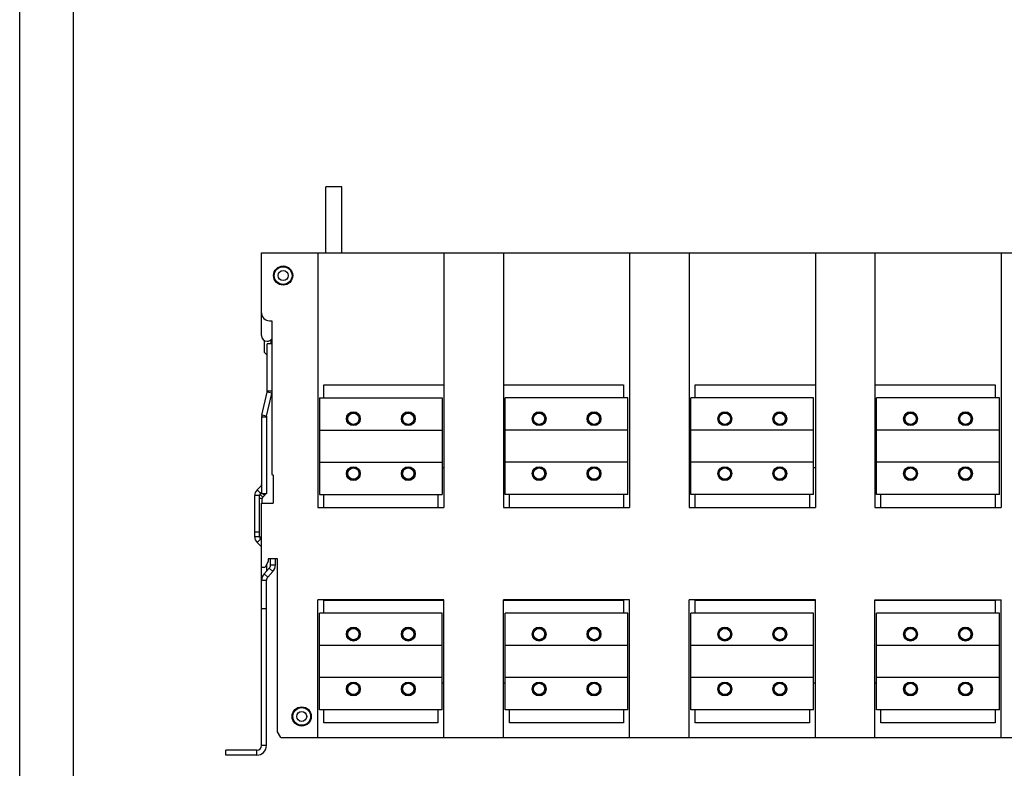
# Model space of a CAD drawing. Extents: x 0 to 17, y 0 to 11.
# Tile 1 of 29: x 0 to 4, y 2.3 to 5.3. Entities that reach past the tile are written whole.
import ezdxf

# ---------------------------------------------------------------- set-up
doc = ezdxf.new("R2010")
doc.units = 0
doc.header["$LTSCALE"] = 0.935
doc.layers.get('0').update_dxf_attribs({"linetype": 'CONTINUOUS'})

msp = doc.modelspace()

# ---------------------------------------------------------------- linework, layer by layer
at = {"color": 7, "linetype": 'CONTINUOUS'}
for p, q in [((0, 0), (0, 11)), ((1.2435993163, 4.3883569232), (1.2435993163, 4.6573838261)), ((1.3092161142, 4.6573838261), (1.2435993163, 4.6573838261)), ((1.3092161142, 4.3883569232), (1.3092161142, 4.6573838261)), ((0.9824444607, 4.0523989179), (0.9824444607, 4.3883569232)), ((0.9824444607, 4.3883569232), (7.2344129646, 4.3883569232)), ((1.2111190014, 4.3883569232), (1.2111190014, 3.3539081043)), ((1.723586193, 4.3883569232), (1.723586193, 3.3539081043)), ((1.9657121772, 4.3883569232), (1.9657121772, 3.3539081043)), ((2.4781793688, 4.3883569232), (2.4781793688, 3.3539081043)), ((2.7203053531, 4.3883569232), (2.7203053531, 3.3539081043)), ((3.2327725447, 4.3883569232), (3.2327725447, 3.3539081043)), ((3.4748985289, 4.3883569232), (3.4748985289, 3.3539081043)), ((3.9873657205, 4.3883569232), (3.9873657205, 3.3539081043)), ((1.0152528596, 4.112766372), (1.0244392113, 4.112766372)), ((1.0244392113, 4.112766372), (1.0244392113, 3.4900629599)), ((0.9949116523, 3.9835012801), (0.9949116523, 4.0320307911)), ((1.0058117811, 4.0294330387), (1.00541034, 4.0294330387)), ((1.0060665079, 3.8272367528), (1.0060665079, 4.0189323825)), ((1.0244392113, 4.0189323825), (1.0060665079, 4.0189323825)), ((1.0211593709, 4.0189323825), (1.0211593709, 4.0353832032)), ((1.0060665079, 3.9723464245), (0.9949116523, 3.9835012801)), ((1.2353972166, 3.80010233), (1.2353972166, 3.8525957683)), ((1.2353972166, 3.8525957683), (1.723586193, 3.8525957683)), ((1.9657121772, 3.8525957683), (2.4539011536, 3.8525957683)), ((2.4539011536, 3.8525957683), (2.4539011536, 3.80010233)), ((2.7445835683, 3.80010233), (2.7445835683, 3.8525957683)), ((2.7445835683, 3.8525957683), (3.2327725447, 3.8525957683)), ((3.4748985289, 3.8525957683), (3.9630875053, 3.8525957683)), ((3.9630875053, 3.8525957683), (3.9630875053, 3.80010233)), ((0.9841096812, 3.7298884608), (1.0055619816, 3.8228085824)), ((1.0032901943, 3.7254602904), (1.0244392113, 3.8170667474)), ((1.0244392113, 3.8184504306), (1.0055619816, 3.8228085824)), ((1.0244392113, 3.8272367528), (1.0060665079, 3.8272367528)), ((1.2180087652, 3.80010233), (1.2180087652, 3.4064015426)), ((1.2180087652, 3.80010233), (1.7166964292, 3.80010233)), ((1.7166964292, 3.80010233), (1.7166964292, 3.4064015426)), ((1.972601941, 3.4064015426), (1.972601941, 3.80010233)), ((2.471289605, 3.80010233), (1.972601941, 3.80010233)), ((2.471289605, 3.4064015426), (2.471289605, 3.80010233)), ((2.7271951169, 3.4064015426), (2.7271951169, 3.80010233)), ((3.2258827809, 3.80010233), (2.7271951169, 3.80010233)), ((3.2258827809, 3.4064015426), (3.2258827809, 3.80010233)), ((3.4817882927, 3.4064015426), (3.4817882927, 3.80010233)), ((3.9804759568, 3.80010233), (3.4817882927, 3.80010233)), ((3.9804759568, 3.4064015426), (3.9804759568, 3.80010233)), ((0.9831006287, 3.72103212), (0.9831006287, 3.410008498)), ((1.002785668, 3.72103212), (0.9831006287, 3.72103212)), ((1.0032901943, 3.7254602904), (0.9841096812, 3.7298884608)), ((1.002785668, 3.72103212), (1.002785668, 3.410008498)), ((1.2180087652, 3.6688687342), (1.7166964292, 3.6688687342)), ((2.471289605, 3.6688687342), (1.972601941, 3.6688687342)), ((3.2258827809, 3.6688687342), (2.7271951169, 3.6688687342)), ((3.9804759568, 3.6688687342), (3.4817882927, 3.6688687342)), ((1.2180087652, 3.5376351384), (1.7166964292, 3.5376351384)), ((2.471289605, 3.5376351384), (1.972601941, 3.5376351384)), ((3.2258827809, 3.5376351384), (2.7271951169, 3.5376351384)), ((3.9804759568, 3.5376351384), (3.4817882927, 3.5376351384)), ((1.0244392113, 3.4900629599), (1.0296885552, 3.4848136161)), ((1.0296885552, 3.4848136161), (1.0296885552, 3.3712965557)), ((1.723586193, 3.5146692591), (1.7166964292, 3.5146692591)), ((1.972601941, 3.5146692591), (1.9657121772, 3.5146692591)), ((3.2327725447, 3.5146692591), (3.2258827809, 3.5146692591)), ((3.4817882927, 3.5146692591), (3.4748985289, 3.5146692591)), ((0.9644947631, 3.4259896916), (0.9811787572, 3.4426736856)), ((0.9831006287, 3.4407518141), (0.9811787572, 3.4426736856)), ((0.9548854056, 3.2348116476), (0.9548854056, 3.4027906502)), ((0.9745704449, 3.4027906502), (0.9548854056, 3.4027906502)), ((0.978414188, 3.4120702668), (0.9644947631, 3.4259896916)), ((0.9745704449, 3.2348116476), (0.9745704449, 3.4027906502)), ((0.9876471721, 3.3958162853), (0.9756037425, 3.4078597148)), ((0.978414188, 3.4120702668), (0.9831006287, 3.4167567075)), ((0.9831006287, 3.4152648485), (0.9823546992, 3.416010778)), ((1.002785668, 3.410008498), (0.9831006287, 3.410008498)), ((0.9876471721, 3.3958162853), (0.995098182, 3.4032672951)), ((0.995098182, 3.4032672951), (0.9883569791, 3.410008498)), ((1.2180087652, 3.4064015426), (1.7166964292, 3.4064015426)), ((1.2353972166, 3.3539081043), (1.2353972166, 3.4064015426)), ((1.6993079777, 3.4064015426), (1.6993079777, 3.3539081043)), ((2.471289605, 3.4064015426), (1.972601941, 3.4064015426)), ((1.9899903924, 3.3539081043), (1.9899903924, 3.4064015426)), ((2.4539011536, 3.4064015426), (2.4539011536, 3.3539081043)), ((3.2258827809, 3.4064015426), (2.7271951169, 3.4064015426)), ((2.7445835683, 3.3539081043), (2.7445835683, 3.4064015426)), ((3.2084943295, 3.4064015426), (3.2084943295, 3.3539081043)), ((3.9804759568, 3.4064015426), (3.4817882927, 3.4064015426)), ((3.4991767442, 3.3539081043), (3.4991767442, 3.4064015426)), ((3.9630875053, 3.4064015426), (3.9630875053, 3.3539081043)), ((0.9857253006, 3.391176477), (0.9745704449, 3.391176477)), ((0.9824444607, 3.112110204), (0.9824444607, 3.3712965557)), ((0.9824444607, 3.3712965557), (1.0296885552, 3.3712965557)), ((0.9857253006, 3.3712965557), (0.9857253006, 3.391176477)), ((1.2111190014, 3.3539081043), (1.723586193, 3.3539081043)), ((1.9657121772, 3.3539081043), (2.4781793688, 3.3539081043)), ((2.7203053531, 3.3539081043), (3.2327725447, 3.3539081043)), ((3.4748985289, 3.3539081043), (3.9873657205, 3.3539081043)), ((0.9745704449, 3.254496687), (0.9548854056, 3.254496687)), ((0.9745704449, 3.2348116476), (0.9548854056, 3.2348116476)), ((0.978414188, 3.225532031), (0.9644947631, 3.2116126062)), ((0.9811787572, 3.1949286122), (0.9644947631, 3.2116126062)), ((0.9824444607, 3.2333352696), (0.9746654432, 3.2333352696)), ((0.9824444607, 3.2215017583), (0.978414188, 3.225532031)), ((0.9824444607, 3.22349275), (0.9814489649, 3.2224972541)), ((0.9824444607, 3.1961943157), (0.9811787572, 3.1949286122)), ((1.0100035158, 3.1350760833), (0.9967441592, 3.112110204)), ((1.002785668, 3.1225744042), (1.002785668, 3.0950888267)), ((1.0100035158, 3.144918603), (1.0100035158, 3.1350760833)), ((1.0474050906, 3.144918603), (1.0100035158, 3.144918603)), ((1.0191898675, 3.1206384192), (1.0191898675, 3.144918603)), ((1.0191898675, 3.1206384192), (1.0388749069, 3.1206384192)), ((1.0388749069, 3.1206384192), (1.0388749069, 3.144918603)), ((1.0474050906, 2.4428188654), (1.0474050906, 3.144918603)), ((0.9824444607, 3.112110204), (0.9967441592, 3.112110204)), ((0.9831006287, 2.3870426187), (0.9831006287, 3.112110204)), ((0.9934521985, 3.084909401), (1.0140140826, 3.1073349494)), ((0.9934521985, 3.084909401), (1.007961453, 3.0716059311)), ((1.007961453, 3.0716059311), (1.028523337, 3.0940314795)), ((1.0140140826, 3.1073349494), (1.028523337, 3.0940314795)), ((0.9831006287, 3.0583024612), (1.002785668, 3.0583024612)), ((1.002785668, 2.3870426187), (1.002785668, 3.0583024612)), ((1.2111190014, 2.4198529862), (1.2111190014, 2.9782519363)), ((1.723586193, 2.9782519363), (1.2111190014, 2.9782519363)), ((1.2353972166, 2.92510233), (1.2353972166, 2.9775957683)), ((1.2353972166, 2.9775957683), (1.723586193, 2.9775957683)), ((1.723586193, 2.4198529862), (1.723586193, 2.9782519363)), ((1.9657121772, 2.4198529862), (1.9657121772, 2.9782519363)), ((2.4781793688, 2.9782519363), (1.9657121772, 2.9782519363)), ((1.9657121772, 2.9775957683), (2.4539011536, 2.9775957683)), ((2.4539011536, 2.9775957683), (2.4539011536, 2.92510233)), ((2.4781793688, 2.4198529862), (2.4781793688, 2.9782519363)), ((2.7203053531, 2.4198529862), (2.7203053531, 2.9782519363)), ((3.2327725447, 2.9782519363), (2.7203053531, 2.9782519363)), ((2.7445835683, 2.92510233), (2.7445835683, 2.9775957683)), ((2.7445835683, 2.9775957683), (3.2327725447, 2.9775957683)), ((3.2327725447, 2.4198529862), (3.2327725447, 2.9782519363)), ((3.4748985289, 2.4198529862), (3.4748985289, 2.9782519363)), ((3.4748985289, 2.9782519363), (3.9873657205, 2.9782519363)), ((3.4748985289, 2.9775957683), (3.9630875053, 2.9775957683)), ((3.9630875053, 2.9775957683), (3.9630875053, 2.92510233)), ((3.9873657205, 2.4198529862), (3.9873657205, 2.9782519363)), ((1.002785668, 2.9427927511), (0.9831006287, 2.9427927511)), ((1.2180087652, 2.5314015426), (1.2180087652, 2.92510233)), ((1.7166964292, 2.92510233), (1.2180087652, 2.92510233)), ((1.7166964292, 2.5314015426), (1.7166964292, 2.92510233)), ((1.972601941, 2.5314015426), (1.972601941, 2.92510233)), ((2.471289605, 2.92510233), (1.972601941, 2.92510233)), ((2.471289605, 2.5314015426), (2.471289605, 2.92510233)), ((2.7271951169, 2.5314015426), (2.7271951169, 2.92510233)), ((3.2258827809, 2.92510233), (2.7271951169, 2.92510233)), ((3.2258827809, 2.5314015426), (3.2258827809, 2.92510233)), ((3.4817882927, 2.5314015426), (3.4817882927, 2.92510233)), ((3.9804759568, 2.92510233), (3.4817882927, 2.92510233)), ((3.9804759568, 2.5314015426), (3.9804759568, 2.92510233)), ((1.7166964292, 2.7938687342), (1.2180087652, 2.7938687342)), ((2.471289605, 2.7938687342), (1.972601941, 2.7938687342)), ((3.2258827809, 2.7938687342), (2.7271951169, 2.7938687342)), ((3.9804759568, 2.7938687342), (3.4817882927, 2.7938687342)), ((1.7166964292, 2.6626351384), (1.2180087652, 2.6626351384)), ((2.471289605, 2.6626351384), (1.972601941, 2.6626351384)), ((3.2258827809, 2.6626351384), (2.7271951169, 2.6626351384)), ((3.9804759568, 2.6626351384), (3.4817882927, 2.6626351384)), ((1.723586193, 2.6396692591), (1.7166964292, 2.6396692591)), ((1.972601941, 2.6396692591), (1.9657121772, 2.6396692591)), ((3.2327725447, 2.6396692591), (3.2258827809, 2.6396692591)), ((3.4817882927, 2.6396692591), (3.4748985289, 2.6396692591)), ((1.7166964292, 2.5314015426), (1.2180087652, 2.5314015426)), ((1.2353972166, 2.4789081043), (1.2353972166, 2.5314015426)), ((1.6993079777, 2.5314015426), (1.6993079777, 2.4789081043)), ((2.471289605, 2.5314015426), (1.972601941, 2.5314015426)), ((1.9899903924, 2.4789081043), (1.9899903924, 2.5314015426)), ((2.4539011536, 2.5314015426), (2.4539011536, 2.4789081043)), ((3.2258827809, 2.5314015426), (2.7271951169, 2.5314015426)), ((2.7445835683, 2.4789081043), (2.7445835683, 2.5314015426)), ((3.2084943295, 2.5314015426), (3.2084943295, 2.4789081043)), ((3.9804759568, 2.5314015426), (3.4817882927, 2.5314015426)), ((3.4991767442, 2.4789081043), (3.4991767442, 2.5314015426)), ((3.9630875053, 2.5314015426), (3.9630875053, 2.4789081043)), ((1.0606644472, 2.4198529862), (1.0474050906, 2.4428188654)), ((1.6993079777, 2.4789081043), (1.2353972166, 2.4789081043)), ((2.4539011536, 2.4789081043), (1.9899903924, 2.4789081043)), ((3.2084943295, 2.4789081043), (2.7445835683, 2.4789081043)), ((3.9630875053, 2.4789081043), (3.4991767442, 2.4789081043)), ((1.0606644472, 2.4198529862), (7.1561929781, 2.4198529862)), ((0.8380875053, 2.34767254), (0.8380875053, 2.3673575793)), ((0.9634155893, 2.3673575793), (0.8380875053, 2.3673575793)), ((0.9634155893, 2.34767254), (0.9634155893, 2.3673575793)), ((1.002785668, 2.3870426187), (0.9831006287, 2.3870426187)), ((0.9634155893, 2.34767254), (0.8380875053, 2.34767254))]:
    msp.add_line(p, q, dxfattribs=at)
for centre, radius in [((1.0703709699, 4.2964934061), 0.0389526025), ((1.0703709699, 4.2964934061), 0.0360892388), ((1.0703709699, 4.2964934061), 0.0203412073), ((1.3558040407, 3.7148004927), 0.0282152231), ((1.3558040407, 3.7148004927), 0.0262467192), ((1.3558040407, 3.7148004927), 0.0229658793), ((1.5789011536, 3.7148004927), 0.0282152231), ((1.5789011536, 3.7148004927), 0.0262467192), ((1.5789011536, 3.7148004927), 0.0229658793), ((2.1103972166, 3.7148004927), 0.0282152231), ((2.1103972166, 3.7148004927), 0.0262467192), ((2.1103972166, 3.7148004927), 0.0229658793), ((2.3334943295, 3.7148004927), 0.0282152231), ((2.3334943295, 3.7148004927), 0.0262467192), ((2.3334943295, 3.7148004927), 0.0229658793), ((2.8649903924, 3.7148004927), 0.0282152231), ((2.8649903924, 3.7148004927), 0.0262467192), ((2.8649903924, 3.7148004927), 0.0229658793), ((3.0880875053, 3.7148004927), 0.0282152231), ((3.0880875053, 3.7148004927), 0.0262467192), ((3.0880875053, 3.7148004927), 0.0229658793), ((3.6195835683, 3.7148004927), 0.0282152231), ((3.6195835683, 3.7148004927), 0.0262467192), ((3.6195835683, 3.7148004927), 0.0229658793), ((3.8426806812, 3.7148004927), 0.0282152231), ((3.8426806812, 3.7148004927), 0.0262467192), ((3.8426806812, 3.7148004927), 0.0229658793), ((1.3558040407, 3.4917033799), 0.0282152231), ((1.3558040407, 3.4917033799), 0.0262467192), ((1.3558040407, 3.4917033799), 0.0229658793), ((1.5789011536, 3.4917033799), 0.0282152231), ((1.5789011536, 3.4917033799), 0.0262467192), ((1.5789011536, 3.4917033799), 0.0229658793), ((2.1103972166, 3.4917033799), 0.0282152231), ((2.1103972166, 3.4917033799), 0.0262467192), ((2.1103972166, 3.4917033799), 0.0229658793), ((2.3334943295, 3.4917033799), 0.0282152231), ((2.3334943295, 3.4917033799), 0.0262467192), ((2.3334943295, 3.4917033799), 0.0229658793), ((2.8649903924, 3.4917033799), 0.0282152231), ((2.8649903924, 3.4917033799), 0.0262467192), ((2.8649903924, 3.4917033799), 0.0229658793), ((3.0880875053, 3.4917033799), 0.0282152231), ((3.0880875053, 3.4917033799), 0.0262467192), ((3.0880875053, 3.4917033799), 0.0229658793), ((3.6195835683, 3.4917033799), 0.0282152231), ((3.6195835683, 3.4917033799), 0.0262467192), ((3.6195835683, 3.4917033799), 0.0229658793), ((3.8426806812, 3.4917033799), 0.0282152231), ((3.8426806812, 3.4917033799), 0.0262467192), ((3.8426806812, 3.4917033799), 0.0229658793), ((1.3558040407, 2.8398004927), 0.0282152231), ((1.3558040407, 2.8398004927), 0.0262467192), ((1.3558040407, 2.8398004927), 0.0229658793), ((1.5789011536, 2.8398004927), 0.0282152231), ((1.5789011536, 2.8398004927), 0.0262467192), ((1.5789011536, 2.8398004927), 0.0229658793), ((2.1103972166, 2.8398004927), 0.0282152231), ((2.1103972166, 2.8398004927), 0.0262467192), ((2.1103972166, 2.8398004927), 0.0229658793), ((2.3334943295, 2.8398004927), 0.0282152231), ((2.3334943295, 2.8398004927), 0.0262467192), ((2.3334943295, 2.8398004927), 0.0229658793), ((2.8649903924, 2.8398004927), 0.0282152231), ((2.8649903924, 2.8398004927), 0.0262467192), ((2.8649903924, 2.8398004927), 0.0229658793), ((3.0880875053, 2.8398004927), 0.0282152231), ((3.0880875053, 2.8398004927), 0.0262467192), ((3.0880875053, 2.8398004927), 0.0229658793), ((3.6195835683, 2.8398004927), 0.0282152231), ((3.6195835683, 2.8398004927), 0.0262467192), ((3.6195835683, 2.8398004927), 0.0229658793), ((3.8426806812, 2.8398004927), 0.0282152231), ((3.8426806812, 2.8398004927), 0.0262467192), ((3.8426806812, 2.8398004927), 0.0229658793), ((1.3558040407, 2.6167033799), 0.0282152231), ((1.3558040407, 2.6167033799), 0.0262467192), ((1.5789011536, 2.6167033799), 0.0282152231), ((1.5789011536, 2.6167033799), 0.0262467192), ((2.1103972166, 2.6167033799), 0.0282152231), ((2.1103972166, 2.6167033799), 0.0262467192), ((2.3334943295, 2.6167033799), 0.0282152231), ((2.3334943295, 2.6167033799), 0.0262467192), ((2.8649903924, 2.6167033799), 0.0282152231), ((2.8649903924, 2.6167033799), 0.0262467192), ((3.0880875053, 2.6167033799), 0.0282152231), ((3.0880875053, 2.6167033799), 0.0262467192), ((3.6195835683, 2.6167033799), 0.0282152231), ((3.6195835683, 2.6167033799), 0.0262467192), ((3.8426806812, 2.6167033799), 0.0282152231), ((3.8426806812, 2.6167033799), 0.0262467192), ((1.3558040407, 2.6167033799), 0.0229658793), ((1.5789011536, 2.6167033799), 0.0229658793), ((2.1103972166, 2.6167033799), 0.0229658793), ((2.3334943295, 2.6167033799), 0.0229658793), ((2.8649903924, 2.6167033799), 0.0229658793), ((3.0880875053, 2.6167033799), 0.0229658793), ((3.6195835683, 2.6167033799), 0.0229658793), ((3.8426806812, 2.6167033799), 0.0229658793), ((1.1458302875, 2.5051548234), 0.0389526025), ((1.1458302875, 2.5051548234), 0.0360892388), ((1.1458302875, 2.5051548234), 0.0203412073)]:
    msp.add_circle(centre, radius, dxfattribs=at)
for centre, radius, start, end in [((1.0152528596, 4.145574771), 0.032808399, 180, 270), ((1.00541034, 4.0523989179), 0.0229658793, 180, 270), ((1.0058117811, 4.0523989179), 0.0229658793, 270, 324.3294824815), ((0.9863814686, 3.8272367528), 0.0196850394, 347, 360), ((1.0224707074, 3.72103212), 0.0393700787, 167, 180), ((1.0224707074, 3.72103212), 0.0196850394, 167, 180), ((0.9765389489, 3.4473134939), 0.0065616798, 315, 360), ((0.9876938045, 3.4027906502), 0.032808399, 135, 180), ((0.9876938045, 3.4027906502), 0.0131233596, 135, 180), ((0.9765389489, 3.4218265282), 0.0262467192, 315, 333.2038266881), ((0.9922869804, 3.391176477), 0.0065616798, 135, 180), ((0.9876938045, 3.2348116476), 0.032808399, 180, 225), ((0.9876938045, 3.2348116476), 0.0131233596, 180, 225), ((0.9765389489, 3.1902888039), 0.0065616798, 25.779996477, 45), ((0.9995048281, 3.1206384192), 0.0196850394, 317.4824296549, 360), ((0.9995048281, 3.1206384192), 0.0393700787, 317.4824296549, 360), ((1.0224707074, 3.0583024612), 0.0393700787, 137.4824296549, 180), ((1.0224707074, 3.0583024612), 0.0196850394, 137.4824296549, 180), ((0.9634155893, 2.3870426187), 0.0196850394, 270, 360), ((0.9634155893, 2.3870426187), 0.0393700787, 270, 360)]:
    msp.add_arc(centre, radius, start, end, dxfattribs=at)
at = {"color": 4, "linetype": 'CONTINUOUS'}
msp.add_open_spline([(0.2175, 10.8), (0.2175006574, 10.8000004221), (0.2175042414, 10.7999998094), (0.2175090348, 10.8000001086), (0.2175185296, 10.7999999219), (0.2175315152, 10.8000000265), (0.2175473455, 10.7999999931), (0.2175683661, 10.800000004), (0.2175946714, 10.7999999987), (0.2176367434, 10.8000000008), (0.217689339, 10.7999999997), (0.2177524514, 10.8000000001), (0.2178155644, 10.8), (0.2178997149, 10.8), (0.218004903, 10.8), (0.2181311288, 10.8), (0.2182994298, 10.8), (0.2185098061, 10.8), (0.2187622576, 10.8), (0.2190147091, 10.8), (0.2192671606, 10.8), (0.2196037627, 10.8), (0.2200245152, 10.8), (0.2205294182, 10.8), (0.2210343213, 10.8), (0.2217075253, 10.8), (0.2225490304, 10.8), (0.2235588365, 10.8), (0.2245686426, 10.8), (0.2255784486, 10.8), (0.2265882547, 10.8), (0.2279346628, 10.8), (0.229617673, 10.8), (0.2316372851, 10.8), (0.2336568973, 10.8), (0.2356765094, 10.8), (0.2376961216, 10.8), (0.2397157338, 10.8), (0.24240855, 10.8), (0.2457745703, 10.8), (0.2498137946, 10.8), (0.2538530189, 10.8), (0.2578922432, 10.8), (0.2619314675, 10.8), (0.2673171, 10.8), (0.2740491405, 10.8), (0.2821275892, 10.8), (0.2902060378, 10.8), (0.2982844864, 10.8), (0.3063629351, 10.8), (0.3144413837, 10.8), (0.3225198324, 10.8), (0.3332910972, 10.8), (0.3467551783, 10.8), (0.3629120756, 10.8), (0.3790689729, 10.8), (0.3952258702, 10.8), (0.4113827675, 10.8), (0.4275396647, 10.8), (0.4490821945, 10.8), (0.4760103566, 10.8), (0.5083241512, 10.8), (0.5406379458, 10.8), (0.5729517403, 10.8), (0.6052655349, 10.8), (0.6375793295, 10.8), (0.6698931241, 10.8), (0.7022069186, 10.8), (0.7452919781, 10.8), (0.7991483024, 10.8), (0.8637758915, 10.8), (0.9284034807, 10.8), (0.9930310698, 10.8), (1.057658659, 10.8), (1.1222862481, 10.8), (1.1869138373, 10.8), (1.2730839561, 10.8), (1.3807966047, 10.8), (1.510051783, 10.8), (1.6393069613, 10.8), (1.7685621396, 10.8), (1.8978173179, 10.8), (2.0270724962, 10.8), (2.1563276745, 10.8), (2.2855828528, 10.8), (2.4148380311, 10.8), (2.5871782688, 10.8), (2.802603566, 10.8), (3.0611139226, 10.8), (3.3196242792, 10.8), (3.5781346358, 10.8), (3.8366449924, 10.8), (4.095155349, 10.8), (4.3536657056, 10.8), (4.6121760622, 10.8), (4.9568565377, 10.8), (5.387707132, 10.8), (5.9047278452, 10.8), (6.4217485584, 10.8), (6.9387692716, 10.8), (7.4557899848, 10.8), (7.972810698, 10.8), (8.4898314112, 10.8), (9.0068521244, 10.8), (9.5238728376, 10.8), (10.0408935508, 10.8), (10.557914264, 10.8), (11.0749349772, 10.8), (11.5919556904, 10.8), (12.0228062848, 10.8), (12.3674867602, 10.8), (12.6259971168, 10.8), (12.8845074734, 10.8), (13.14301783, 10.8), (13.4015281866, 10.8), (13.6600385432, 10.8), (13.9185488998, 10.8), (14.1770592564, 10.8), (14.3924845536, 10.8), (14.5648247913, 10.8), (14.6940799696, 10.8), (14.8233351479, 10.8), (14.9525903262, 10.8), (15.0818455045, 10.8), (15.2111006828, 10.8), (15.3403558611, 10.8), (15.4696110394, 10.8), (15.5988662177, 10.8), (15.7065788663, 10.8), (15.7927489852, 10.8), (15.8573765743, 10.8), (15.9220041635, 10.8), (15.9866317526, 10.8), (16.0512593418, 10.8), (16.1158869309, 10.8), (16.1805145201, 10.8), (16.2343708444, 10.8), (16.2774559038, 10.8), (16.3097696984, 10.8), (16.342083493, 10.8), (16.3743972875, 10.8), (16.4067110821, 10.8), (16.4390248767, 10.8), (16.4713386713, 10.8), (16.5036524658, 10.8), (16.530580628, 10.8), (16.5521231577, 10.8), (16.568280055, 10.8), (16.5844369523, 10.8), (16.6005938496, 10.8), (16.6167507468, 10.8), (16.6329076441, 10.8), (16.6463717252, 10.8), (16.6571429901, 10.8), (16.6652214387, 10.8), (16.6732998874, 10.8), (16.681378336, 10.8), (16.6894567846, 10.8), (16.6975352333, 10.8), (16.7056136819, 10.8), (16.7123457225, 10.8), (16.7177313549, 10.8), (16.7217705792, 10.8), (16.7258098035, 10.8), (16.7298490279, 10.8), (16.7338882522, 10.8), (16.7372542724, 10.8), (16.7399470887, 10.8), (16.7419667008, 10.8), (16.743986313, 10.8), (16.7460059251, 10.8), (16.7480255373, 10.8), (16.7500451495, 10.8), (16.7517281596, 10.8), (16.7530745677, 10.8), (16.7540843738, 10.8), (16.7550941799, 10.8), (16.7561039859, 10.8), (16.757113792, 10.8), (16.7579552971, 10.8), (16.7586285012, 10.8), (16.7591334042, 10.8), (16.7596383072, 10.8), (16.7600590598, 10.8), (16.7603956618, 10.8), (16.7606481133, 10.8), (16.7609005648, 10.8), (16.7611530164, 10.8), (16.7613633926, 10.8), (16.7615316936, 10.8), (16.7616579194, 10.8), (16.7617631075, 10.8), (16.761847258, 10.8), (16.761910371, 10.8000000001), (16.7619734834, 10.7999999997), (16.7620260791, 10.8000000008), (16.762068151, 10.7999999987), (16.7620944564, 10.800000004), (16.762115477, 10.7999999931), (16.7621313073, 10.8000000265), (16.7621442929, 10.7999999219), (16.7621537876, 10.8000001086), (16.7621585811, 10.7999998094), (16.762163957, 10.8000007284), (16.7621625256, 10.7999972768), (16.7621629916, 10.7999941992), (16.7621627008, 10.799988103), (16.7621628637, 10.7999797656), (16.7621628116, 10.7999696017), (16.7621628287, 10.7999561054), (16.7621628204, 10.7999392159), (16.7621628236, 10.7999122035), (16.762162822, 10.7998784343), (16.7621628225, 10.7998379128), (16.7621628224, 10.7997973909), (16.7621628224, 10.7997433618), (16.7621628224, 10.7996758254), (16.7621628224, 10.7995947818), (16.7621628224, 10.7994867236), (16.7621628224, 10.7993516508), (16.7621628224, 10.7991895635), (16.7621628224, 10.7990274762), (16.7621628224, 10.7988653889), (16.7621628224, 10.7986492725), (16.7621628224, 10.798379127), (16.7621628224, 10.7980549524), (16.7621628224, 10.7977307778), (16.7621628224, 10.797298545), (16.7621628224, 10.796758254), (16.7621628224, 10.7961099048), (16.7621628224, 10.7954615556), (16.7621628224, 10.7948132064), (16.7621628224, 10.7941648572), (16.7621628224, 10.7933003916), (16.7621628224, 10.7922198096), (16.7621628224, 10.7909231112), (16.7621628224, 10.7896264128), (16.7621628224, 10.7883297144), (16.7621628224, 10.787033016), (16.7621628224, 10.7857363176), (16.7621628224, 10.7840073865), (16.7621628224, 10.7818462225), (16.7621628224, 10.7792528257), (16.7621628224, 10.7766594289), (16.7621628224, 10.7740660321), (16.7621628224, 10.7714726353), (16.7621628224, 10.7680147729), (16.7621628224, 10.7636924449), (16.7621628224, 10.7585056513), (16.7621628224, 10.7533188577), (16.7621628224, 10.7481320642), (16.7621628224, 10.7429452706), (16.7621628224, 10.737758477), (16.7621628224, 10.7325716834), (16.7621628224, 10.7256559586), (16.7621628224, 10.7170113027), (16.7621628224, 10.7066377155), (16.7621628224, 10.6962641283), (16.7621628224, 10.6858905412), (16.7621628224, 10.675516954), (16.7621628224, 10.6651433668), (16.7621628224, 10.6513119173), (16.7621628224, 10.6340226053), (16.7621628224, 10.613275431), (16.7621628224, 10.5925282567), (16.7621628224, 10.5717810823), (16.7621628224, 10.551033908), (16.7621628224, 10.5302867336), (16.7621628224, 10.5095395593), (16.7621628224, 10.488792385), (16.7621628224, 10.4611294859), (16.7621628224, 10.426550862), (16.7621628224, 10.3850565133), (16.7621628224, 10.3435621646), (16.7621628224, 10.302067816), (16.7621628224, 10.2605734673), (16.7621628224, 10.2190791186), (16.7621628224, 10.17758477), (16.7621628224, 10.1222589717), (16.7621628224, 10.0531017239), (16.7621628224, 9.9701130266), (16.7621628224, 9.8871243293), (16.7621628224, 9.8041356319), (16.7621628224, 9.7211469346), (16.7621628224, 9.6381582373), (16.7621628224, 9.5551695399), (16.7621628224, 9.4721808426), (16.7621628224, 9.3891921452), (16.7621628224, 9.2785405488), (16.7621628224, 9.1402260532), (16.7621628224, 8.9742486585), (16.7621628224, 8.8082712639), (16.7621628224, 8.6422938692), (16.7621628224, 8.4763164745), (16.7621628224, 8.3103390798), (16.7621628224, 8.1443616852), (16.7621628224, 7.9783842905), (16.7621628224, 7.7570810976), (16.7621628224, 7.4804521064), (16.7621628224, 7.1484973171), (16.7621628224, 6.8165425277), (16.7621628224, 6.4845877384), (16.7621628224, 6.152632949), (16.7621628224, 5.8206781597), (16.7621628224, 5.4887233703), (16.7621628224, 5.156768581), (16.7621628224, 4.8248137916), (16.7621628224, 4.4928590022), (16.7621628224, 4.1609042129), (16.7621628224, 3.8289494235), (16.7621628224, 3.4969946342), (16.7621628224, 3.220365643), (16.7621628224, 2.9990624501), (16.7621628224, 2.8330850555), (16.7621628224, 2.6671076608), (16.7621628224, 2.5011302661), (16.7621628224, 2.3351528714), (16.7621628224, 2.1691754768), (16.7621628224, 2.0031980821), (16.7621628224, 1.8372206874), (16.7621628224, 1.6989061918), (16.7621628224, 1.5882545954), (16.7621628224, 1.505265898), (16.7621628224, 1.4222772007), (16.7621628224, 1.3392885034), (16.7621628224, 1.256299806), (16.7621628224, 1.1733111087), (16.7621628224, 1.0903224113), (16.7621628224, 1.007333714), (16.7621628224, 0.9243450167), (16.7621628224, 0.8551877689), (16.7621628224, 0.7998619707), (16.7621628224, 0.758367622), (16.7621628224, 0.7168732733), (16.7621628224, 0.6753789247), (16.7621628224, 0.633884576), (16.7621628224, 0.5923902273), (16.7621628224, 0.5508958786), (16.7621628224, 0.5163172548), (16.7621628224, 0.4886543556), (16.7621628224, 0.4679071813), (16.7621628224, 0.447160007), (16.7621628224, 0.4264128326), (16.7621628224, 0.4056656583), (16.7621628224, 0.384918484), (16.7621628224, 0.3641713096), (16.7621628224, 0.3434241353), (16.7621628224, 0.3261348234), (16.7621628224, 0.3123033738), (16.7621628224, 0.3019297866), (16.7621628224, 0.2915561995), (16.7621628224, 0.2811826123), (16.7621628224, 0.2708090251), (16.7621628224, 0.260435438), (16.7621628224, 0.251790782), (16.7621628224, 0.2448750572), (16.7621628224, 0.2396882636), (16.7621628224, 0.23450147), (16.7621628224, 0.2293146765), (16.7621628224, 0.2241278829), (16.7621628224, 0.2189410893), (16.7621628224, 0.2137542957), (16.7621628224, 0.2094319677), (16.7621628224, 0.2059741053), (16.7621628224, 0.2033807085), (16.7621628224, 0.2007873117), (16.7621628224, 0.198193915), (16.7621628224, 0.1956005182), (16.7621628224, 0.1934393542), (16.7621628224, 0.191710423), (16.7621628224, 0.1904137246), (16.7621628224, 0.1891170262), (16.7621628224, 0.1878203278), (16.7621628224, 0.1865236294), (16.7621628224, 0.185226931), (16.7621628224, 0.184146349), (16.7621628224, 0.1832818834), (16.7621628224, 0.1826335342), (16.7621628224, 0.181985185), (16.7621628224, 0.1813368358), (16.7621628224, 0.1806884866), (16.7621628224, 0.1801481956), (16.7621628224, 0.1797159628), (16.7621628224, 0.1793917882), (16.7621628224, 0.1790676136), (16.7621628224, 0.1787974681), (16.7621628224, 0.1785813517), (16.7621628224, 0.1784192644), (16.7621628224, 0.1782571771), (16.7621628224, 0.1780950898), (16.7621628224, 0.1779600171), (16.7621628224, 0.1778519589), (16.7621628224, 0.1777709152), (16.7621628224, 0.1777033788), (16.7621628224, 0.1776493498), (16.7621628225, 0.1776088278), (16.762162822, 0.1775683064), (16.7621628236, 0.1775345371), (16.7621628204, 0.1775075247), (16.7621628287, 0.1774906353), (16.7621628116, 0.1774771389), (16.7621628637, 0.177466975), (16.7621627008, 0.1774586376), (16.7621629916, 0.1774525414), (16.7621625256, 0.1774494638), (16.762163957, 0.1774460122), (16.7621585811, 0.1774469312), (16.7621537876, 0.177446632), (16.7621442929, 0.1774468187), (16.7621313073, 0.1774467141), (16.762115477, 0.1774467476), (16.7620944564, 0.1774467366), (16.762068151, 0.1774467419), (16.7620260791, 0.1774467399), (16.7619734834, 0.1774467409), (16.761910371, 0.1774467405), (16.761847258, 0.1774467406), (16.7617631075, 0.1774467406), (16.7616579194, 0.1774467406), (16.7615316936, 0.1774467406), (16.7613633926, 0.1774467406), (16.7611530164, 0.1774467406), (16.7609005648, 0.1774467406), (16.7606481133, 0.1774467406), (16.7603956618, 0.1774467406), (16.7600590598, 0.1774467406), (16.7596383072, 0.1774467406), (16.7591334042, 0.1774467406), (16.7586285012, 0.1774467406), (16.7579552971, 0.1774467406), (16.757113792, 0.1774467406), (16.7561039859, 0.1774467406), (16.7550941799, 0.1774467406), (16.7540843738, 0.1774467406), (16.7530745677, 0.1774467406), (16.7517281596, 0.1774467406), (16.7500451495, 0.1774467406), (16.7480255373, 0.1774467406), (16.7460059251, 0.1774467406), (16.743986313, 0.1774467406), (16.7419667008, 0.1774467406), (16.7399470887, 0.1774467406), (16.7372542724, 0.1774467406), (16.7338882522, 0.1774467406), (16.7298490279, 0.1774467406), (16.7258098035, 0.1774467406), (16.7217705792, 0.1774467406), (16.7177313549, 0.1774467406), (16.7123457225, 0.1774467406), (16.7056136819, 0.1774467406), (16.6975352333, 0.1774467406), (16.6894567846, 0.1774467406), (16.681378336, 0.1774467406), (16.6732998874, 0.1774467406), (16.6652214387, 0.1774467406), (16.6571429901, 0.1774467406), (16.6463717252, 0.1774467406), (16.6329076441, 0.1774467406), (16.6167507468, 0.1774467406), (16.6005938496, 0.1774467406), (16.5844369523, 0.1774467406), (16.568280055, 0.1774467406), (16.5521231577, 0.1774467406), (16.530580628, 0.1774467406), (16.5036524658, 0.1774467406), (16.4713386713, 0.1774467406), (16.4390248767, 0.1774467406), (16.4067110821, 0.1774467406), (16.3743972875, 0.1774467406), (16.342083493, 0.1774467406), (16.3097696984, 0.1774467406), (16.2774559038, 0.1774467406), (16.2343708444, 0.1774467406), (16.1805145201, 0.1774467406), (16.1158869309, 0.1774467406), (16.0512593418, 0.1774467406), (15.9866317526, 0.1774467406), (15.9220041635, 0.1774467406), (15.8573765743, 0.1774467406), (15.7927489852, 0.1774467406), (15.7065788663, 0.1774467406), (15.5988662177, 0.1774467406), (15.4696110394, 0.1774467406), (15.3403558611, 0.1774467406), (15.2111006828, 0.1774467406), (15.0818455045, 0.1774467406), (14.9525903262, 0.1774467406), (14.8233351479, 0.1774467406), (14.6940799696, 0.1774467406), (14.5648247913, 0.1774467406), (14.3924845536, 0.1774467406), (14.1770592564, 0.1774467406), (13.9185488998, 0.1774467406), (13.6600385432, 0.1774467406), (13.4015281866, 0.1774467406), (13.14301783, 0.1774467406), (12.8845074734, 0.1774467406), (12.6259971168, 0.1774467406), (12.3674867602, 0.1774467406), (12.0228062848, 0.1774467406), (11.5919556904, 0.1774467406), (11.0749349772, 0.1774467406), (10.557914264, 0.1774467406), (10.0408935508, 0.1774467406), (9.5238728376, 0.1774467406), (9.0068521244, 0.1774467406), (8.4898314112, 0.1774467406), (7.972810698, 0.1774467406), (7.4557899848, 0.1774467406), (6.9387692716, 0.1774467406), (6.4217485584, 0.1774467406), (5.9047278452, 0.1774467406), (5.387707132, 0.1774467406), (4.9568565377, 0.1774467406), (4.6121760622, 0.1774467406), (4.3536657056, 0.1774467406), (4.095155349, 0.1774467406), (3.8366449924, 0.1774467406), (3.5781346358, 0.1774467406), (3.3196242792, 0.1774467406), (3.0611139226, 0.1774467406), (2.802603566, 0.1774467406), (2.5871782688, 0.1774467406), (2.4148380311, 0.1774467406), (2.2855828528, 0.1774467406), (2.1563276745, 0.1774467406), (2.0270724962, 0.1774467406), (1.8978173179, 0.1774467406), (1.7685621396, 0.1774467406), (1.6393069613, 0.1774467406), (1.510051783, 0.1774467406), (1.3807966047, 0.1774467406), (1.2730839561, 0.1774467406), (1.1869138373, 0.1774467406), (1.1222862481, 0.1774467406), (1.057658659, 0.1774467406), (0.9930310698, 0.1774467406), (0.9284034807, 0.1774467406), (0.8637758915, 0.1774467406), (0.7991483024, 0.1774467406), (0.7452919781, 0.1774467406), (0.7022069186, 0.1774467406), (0.6698931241, 0.1774467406), (0.6375793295, 0.1774467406), (0.6052655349, 0.1774467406), (0.5729517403, 0.1774467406), (0.5406379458, 0.1774467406), (0.5083241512, 0.1774467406), (0.4760103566, 0.1774467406), (0.4490821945, 0.1774467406), (0.4275396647, 0.1774467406), (0.4113827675, 0.1774467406), (0.3952258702, 0.1774467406), (0.3790689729, 0.1774467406), (0.3629120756, 0.1774467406), (0.3467551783, 0.1774467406), (0.3332910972, 0.1774467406), (0.3225198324, 0.1774467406), (0.3144413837, 0.1774467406), (0.3063629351, 0.1774467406), (0.2982844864, 0.1774467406), (0.2902060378, 0.1774467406), (0.2821275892, 0.1774467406), (0.2740491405, 0.1774467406), (0.2673171, 0.1774467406), (0.2619314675, 0.1774467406), (0.2578922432, 0.1774467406), (0.2538530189, 0.1774467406), (0.2498137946, 0.1774467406), (0.2457745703, 0.1774467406), (0.24240855, 0.1774467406), (0.2397157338, 0.1774467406), (0.2376961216, 0.1774467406), (0.2356765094, 0.1774467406), (0.2336568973, 0.1774467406), (0.2316372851, 0.1774467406), (0.229617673, 0.1774467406), (0.2279346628, 0.1774467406), (0.2265882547, 0.1774467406), (0.2255784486, 0.1774467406), (0.2245686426, 0.1774467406), (0.2235588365, 0.1774467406), (0.2225490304, 0.1774467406), (0.2217075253, 0.1774467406), (0.2210343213, 0.1774467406), (0.2205294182, 0.1774467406), (0.2200245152, 0.1774467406), (0.2196037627, 0.1774467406), (0.2192671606, 0.1774467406), (0.2190147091, 0.1774467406), (0.2187622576, 0.1774467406), (0.2185098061, 0.1774467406), (0.2182994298, 0.1774467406), (0.2181311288, 0.1774467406), (0.218004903, 0.1774467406), (0.2178997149, 0.1774467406), (0.2178155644, 0.1774467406), (0.2177524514, 0.1774467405), (0.217689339, 0.1774467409), (0.2176367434, 0.1774467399), (0.2175946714, 0.1774467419), (0.2175683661, 0.1774467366), (0.2175473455, 0.1774467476), (0.2175315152, 0.1774467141), (0.2175185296, 0.1774468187), (0.2175090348, 0.177446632), (0.2175042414, 0.1774469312), (0.2174988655, 0.1774460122), (0.2175002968, 0.1774494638), (0.2174998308, 0.1774525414), (0.2175001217, 0.1774586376), (0.2174999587, 0.177466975), (0.2175000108, 0.1774771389), (0.2174999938, 0.1774906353), (0.2175000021, 0.1775075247), (0.2174999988, 0.1775345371), (0.2175000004, 0.1775683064), (0.2174999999, 0.1776088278), (0.2175, 0.1776493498), (0.2175, 0.1777033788), (0.2175, 0.1777709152), (0.2175, 0.1778519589), (0.2175, 0.1779600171), (0.2175, 0.1780950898), (0.2175, 0.1782571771), (0.2175, 0.1784192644), (0.2175, 0.1785813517), (0.2175, 0.1787974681), (0.2175, 0.1790676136), (0.2175, 0.1793917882), (0.2175, 0.1797159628), (0.2175, 0.1801481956), (0.2175, 0.1806884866), (0.2175, 0.1813368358), (0.2175, 0.181985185), (0.2175, 0.1826335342), (0.2175, 0.1832818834), (0.2175, 0.184146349), (0.2175, 0.185226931), (0.2175, 0.1865236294), (0.2175, 0.1878203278), (0.2175, 0.1891170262), (0.2175, 0.1904137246), (0.2175, 0.191710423), (0.2175, 0.1934393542), (0.2175, 0.1956005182), (0.2175, 0.198193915), (0.2175, 0.2007873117), (0.2175, 0.2033807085), (0.2175, 0.2059741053), (0.2175, 0.2094319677), (0.2175, 0.2137542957), (0.2175, 0.2189410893), (0.2175, 0.2241278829), (0.2175, 0.2293146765), (0.2175, 0.23450147), (0.2175, 0.2396882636), (0.2175, 0.2448750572), (0.2175, 0.251790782), (0.2175, 0.260435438), (0.2175, 0.2708090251), (0.2175, 0.2811826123), (0.2175, 0.2915561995), (0.2175, 0.3019297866), (0.2175, 0.3123033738), (0.2175, 0.3261348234), (0.2175, 0.3434241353), (0.2175, 0.3641713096), (0.2175, 0.384918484), (0.2175, 0.4056656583), (0.2175, 0.4264128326), (0.2175, 0.447160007), (0.2175, 0.4679071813), (0.2175, 0.4886543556), (0.2175, 0.5163172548), (0.2175, 0.5508958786), (0.2175, 0.5923902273), (0.2175, 0.633884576), (0.2175, 0.6753789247), (0.2175, 0.7168732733), (0.2175, 0.758367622), (0.2175, 0.7998619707), (0.2175, 0.8551877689), (0.2175, 0.9243450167), (0.2175, 1.007333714), (0.2175, 1.0903224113), (0.2175, 1.1733111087), (0.2175, 1.256299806), (0.2175, 1.3392885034), (0.2175, 1.4222772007), (0.2175, 1.505265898), (0.2175, 1.5882545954), (0.2175, 1.6989061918), (0.2175, 1.8372206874), (0.2175, 2.0031980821), (0.2175, 2.1691754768), (0.2175, 2.3351528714), (0.2175, 2.5011302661), (0.2175, 2.6671076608), (0.2175, 2.8330850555), (0.2175, 2.9990624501), (0.2175, 3.220365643), (0.2175, 3.4969946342), (0.2175, 3.8289494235), (0.2175, 4.1609042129), (0.2175, 4.4928590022), (0.2175, 4.8248137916), (0.2175, 5.156768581), (0.2175, 5.4887233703), (0.2175, 5.8206781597), (0.2175, 6.152632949), (0.2175, 6.4845877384), (0.2175, 6.8165425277), (0.2175, 7.1484973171), (0.2175, 7.4804521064), (0.2175, 7.7570810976), (0.2175, 7.9783842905), (0.2175, 8.1443616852), (0.2175, 8.3103390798), (0.2175, 8.4763164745), (0.2175, 8.6422938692), (0.2175, 8.8082712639), (0.2175, 8.9742486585), (0.2175, 9.1402260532), (0.2175, 9.2785405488), (0.2175, 9.3891921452), (0.2175, 9.4721808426), (0.2175, 9.5551695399), (0.2175, 9.6381582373), (0.2175, 9.7211469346), (0.2175, 9.8041356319), (0.2175, 9.8871243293), (0.2175, 9.9701130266), (0.2175, 10.0531017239), (0.2175, 10.1222589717), (0.2175, 10.17758477), (0.2175, 10.2190791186), (0.2175, 10.2605734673), (0.2175, 10.302067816), (0.2175, 10.3435621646), (0.2175, 10.3850565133), (0.2175, 10.426550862), (0.2175, 10.4611294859), (0.2175, 10.488792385), (0.2175, 10.5095395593), (0.2175, 10.5302867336), (0.2175, 10.551033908), (0.2175, 10.5717810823), (0.2175, 10.5925282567), (0.2175, 10.613275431), (0.2175, 10.6340226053), (0.2175, 10.6513119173), (0.2175, 10.6651433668), (0.2175, 10.675516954), (0.2175, 10.6858905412), (0.2175, 10.6962641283), (0.2175, 10.7066377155), (0.2175, 10.7170113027), (0.2175, 10.7256559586), (0.2175, 10.7325716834), (0.2175, 10.737758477), (0.2175, 10.7429452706), (0.2175, 10.7481320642), (0.2175, 10.7533188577), (0.2175, 10.7585056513), (0.2175, 10.7636924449), (0.2175, 10.7680147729), (0.2175, 10.7714726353), (0.2175, 10.7740660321), (0.2175, 10.7766594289), (0.2175, 10.7792528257), (0.2175, 10.7818462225), (0.2175, 10.7840073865), (0.2175, 10.7857363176), (0.2175, 10.787033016), (0.2175, 10.7883297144), (0.2175, 10.7896264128), (0.2175, 10.7909231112), (0.2175, 10.7922198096), (0.2175, 10.7933003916), (0.2175, 10.7941648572), (0.2175, 10.7948132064), (0.2175, 10.7954615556), (0.2175, 10.7961099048), (0.2175, 10.796758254), (0.2175, 10.797298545), (0.2175, 10.7977307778), (0.2175, 10.7980549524), (0.2175, 10.798379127), (0.2175, 10.7986492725), (0.2175, 10.7988653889), (0.2175, 10.7990274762), (0.2175, 10.7991895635), (0.2175, 10.7993516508), (0.2175, 10.7994867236), (0.2175, 10.7995947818), (0.2175, 10.7996758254), (0.2175, 10.7997433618), (0.2175, 10.7997973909), (0.2174999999, 10.7998379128), (0.2175000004, 10.7998784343), (0.2174999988, 10.7999122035), (0.2175000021, 10.7999392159), (0.2174999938, 10.7999561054), (0.2175000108, 10.7999696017), (0.2174999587, 10.7999797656), (0.2175001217, 10.799988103), (0.2174998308, 10.7999941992), (0.2175002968, 10.7999972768), (0.2174993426, 10.7999995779), (0.2175, 10.8)], degree=3, knots=[0, 0, 0, 0, 5.96e-08, 1.192e-07, 2.384e-07, 4.768e-07, 7.153e-07, 9.537e-07, 1.4305e-06, 1.9073e-06, 2.861e-06, 3.8147e-06, 4.7684e-06, 5.722e-06, 7.6294e-06, 9.5367e-06, 1.14441e-05, 1.52588e-05, 1.90735e-05, 2.28882e-05, 2.67029e-05, 3.05176e-05, 3.8147e-05, 4.57764e-05, 5.34058e-05, 6.10352e-05, 7.62939e-05, 9.15527e-05, 0.0001068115, 0.0001220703, 0.0001373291, 0.0001525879, 0.0001831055, 0.000213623, 0.0002441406, 0.0002746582, 0.0003051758, 0.0003356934, 0.0003662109, 0.0004272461, 0.0004882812, 0.0005493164, 0.0006103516, 0.0006713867, 0.0007324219, 0.0008544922, 0.0009765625, 0.0010986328, 0.0012207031, 0.0013427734, 0.0014648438, 0.0015869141, 0.0017089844, 0.001953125, 0.0021972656, 0.0024414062, 0.0026855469, 0.0029296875, 0.0031738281, 0.0034179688, 0.00390625, 0.0043945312, 0.0048828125, 0.0053710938, 0.005859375, 0.0063476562, 0.0068359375, 0.0073242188, 0.0078125, 0.0087890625, 0.009765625, 0.0107421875, 0.01171875, 0.0126953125, 0.013671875, 0.0146484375, 0.015625, 0.017578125, 0.01953125, 0.021484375, 0.0234375, 0.025390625, 0.02734375, 0.029296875, 0.03125, 0.033203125, 0.03515625, 0.0390625, 0.04296875, 0.046875, 0.05078125, 0.0546875, 0.05859375, 0.0625, 0.06640625, 0.0703125, 0.078125, 0.0859375, 0.09375, 0.1015625, 0.109375, 0.1171875, 0.125, 0.1328125, 0.140625, 0.1484375, 0.15625, 0.1640625, 0.171875, 0.1796875, 0.18359375, 0.1875, 0.19140625, 0.1953125, 0.19921875, 0.203125, 0.20703125, 0.2109375, 0.21484375, 0.216796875, 0.21875, 0.220703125, 0.22265625, 0.224609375, 0.2265625, 0.228515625, 0.23046875, 0.232421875, 0.234375, 0.2353515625, 0.236328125, 0.2373046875, 0.23828125, 0.2392578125, 0.240234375, 0.2412109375, 0.2421875, 0.2426757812, 0.2431640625, 0.2436523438, 0.244140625, 0.2446289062, 0.2451171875, 0.2456054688, 0.24609375, 0.2465820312, 0.2468261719, 0.2470703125, 0.2473144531, 0.2475585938, 0.2478027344, 0.248046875, 0.2482910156, 0.2484130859, 0.2485351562, 0.2486572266, 0.2487792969, 0.2489013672, 0.2490234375, 0.2491455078, 0.2492675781, 0.2493286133, 0.2493896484, 0.2494506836, 0.2495117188, 0.2495727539, 0.2496337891, 0.2496643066, 0.2496948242, 0.2497253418, 0.2497558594, 0.249786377, 0.2498168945, 0.2498474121, 0.2498626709, 0.2498779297, 0.2498931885, 0.2499084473, 0.2499237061, 0.2499389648, 0.2499465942, 0.2499542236, 0.249961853, 0.2499694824, 0.2499732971, 0.2499771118, 0.2499809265, 0.2499847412, 0.2499885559, 0.2499904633, 0.2499923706, 0.249994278, 0.2499952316, 0.2499961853, 0.249997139, 0.2499980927, 0.2499985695, 0.2499990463, 0.2499992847, 0.2499995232, 0.2499997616, 0.2499998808, 0.2499999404, 0.25, 0.2500000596, 0.2500001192, 0.2500002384, 0.2500004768, 0.2500007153, 0.2500009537, 0.2500014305, 0.2500019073, 0.250002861, 0.2500038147, 0.2500047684, 0.250005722, 0.2500076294, 0.2500095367, 0.2500114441, 0.2500152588, 0.2500190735, 0.2500228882, 0.2500267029, 0.2500305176, 0.250038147, 0.2500457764, 0.2500534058, 0.2500610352, 0.2500762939, 0.2500915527, 0.2501068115, 0.2501220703, 0.2501373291, 0.2501525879, 0.2501831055, 0.250213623, 0.2502441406, 0.2502746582, 0.2503051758, 0.2503356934, 0.2503662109, 0.2504272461, 0.2504882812, 0.2505493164, 0.2506103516, 0.2506713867, 0.2507324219, 0.2508544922, 0.2509765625, 0.2510986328, 0.2512207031, 0.2513427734, 0.2514648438, 0.2515869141, 0.2517089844, 0.251953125, 0.2521972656, 0.2524414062, 0.2526855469, 0.2529296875, 0.2531738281, 0.2534179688, 0.25390625, 0.2543945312, 0.2548828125, 0.2553710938, 0.255859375, 0.2563476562, 0.2568359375, 0.2573242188, 0.2578125, 0.2587890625, 0.259765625, 0.2607421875, 0.26171875, 0.2626953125, 0.263671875, 0.2646484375, 0.265625, 0.267578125, 0.26953125, 0.271484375, 0.2734375, 0.275390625, 0.27734375, 0.279296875, 0.28125, 0.283203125, 0.28515625, 0.2890625, 0.29296875, 0.296875, 0.30078125, 0.3046875, 0.30859375, 0.3125, 0.31640625, 0.3203125, 0.328125, 0.3359375, 0.34375, 0.3515625, 0.359375, 0.3671875, 0.375, 0.3828125, 0.390625, 0.3984375, 0.40625, 0.4140625, 0.421875, 0.4296875, 0.43359375, 0.4375, 0.44140625, 0.4453125, 0.44921875, 0.453125, 0.45703125, 0.4609375, 0.46484375, 0.466796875, 0.46875, 0.470703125, 0.47265625, 0.474609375, 0.4765625, 0.478515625, 0.48046875, 0.482421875, 0.484375, 0.4853515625, 0.486328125, 0.4873046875, 0.48828125, 0.4892578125, 0.490234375, 0.4912109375, 0.4921875, 0.4926757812, 0.4931640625, 0.4936523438, 0.494140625, 0.4946289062, 0.4951171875, 0.4956054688, 0.49609375, 0.4965820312, 0.4968261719, 0.4970703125, 0.4973144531, 0.4975585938, 0.4978027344, 0.498046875, 0.4982910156, 0.4984130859, 0.4985351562, 0.4986572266, 0.4987792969, 0.4989013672, 0.4990234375, 0.4991455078, 0.4992675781, 0.4993286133, 0.4993896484, 0.4994506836, 0.4995117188, 0.4995727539, 0.4996337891, 0.4996643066, 0.4996948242, 0.4997253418, 0.4997558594, 0.499786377, 0.4998168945, 0.4998474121, 0.4998626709, 0.4998779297, 0.4998931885, 0.4999084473, 0.4999237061, 0.4999389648, 0.4999465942, 0.4999542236, 0.499961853, 0.4999694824, 0.4999732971, 0.4999771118, 0.4999809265, 0.4999847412, 0.4999885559, 0.4999904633, 0.4999923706, 0.499994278, 0.4999952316, 0.4999961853, 0.499997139, 0.4999980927, 0.4999985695, 0.4999990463, 0.4999992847, 0.4999995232, 0.4999997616, 0.4999998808, 0.4999999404, 0.5, 0.5000000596, 0.5000001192, 0.5000002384, 0.5000004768, 0.5000007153, 0.5000009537, 0.5000014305, 0.5000019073, 0.500002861, 0.5000038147, 0.5000047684, 0.500005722, 0.5000076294, 0.5000095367, 0.5000114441, 0.5000152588, 0.5000190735, 0.5000228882, 0.5000267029, 0.5000305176, 0.500038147, 0.5000457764, 0.5000534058, 0.5000610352, 0.5000762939, 0.5000915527, 0.5001068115, 0.5001220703, 0.5001373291, 0.5001525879, 0.5001831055, 0.500213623, 0.5002441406, 0.5002746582, 0.5003051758, 0.5003356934, 0.5003662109, 0.5004272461, 0.5004882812, 0.5005493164, 0.5006103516, 0.5006713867, 0.5007324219, 0.5008544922, 0.5009765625, 0.5010986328, 0.5012207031, 0.5013427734, 0.5014648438, 0.5015869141, 0.5017089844, 0.501953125, 0.5021972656, 0.5024414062, 0.5026855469, 0.5029296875, 0.5031738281, 0.5034179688, 0.50390625, 0.5043945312, 0.5048828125, 0.5053710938, 0.505859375, 0.5063476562, 0.5068359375, 0.5073242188, 0.5078125, 0.5087890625, 0.509765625, 0.5107421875, 0.51171875, 0.5126953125, 0.513671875, 0.5146484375, 0.515625, 0.517578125, 0.51953125, 0.521484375, 0.5234375, 0.525390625, 0.52734375, 0.529296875, 0.53125, 0.533203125, 0.53515625, 0.5390625, 0.54296875, 0.546875, 0.55078125, 0.5546875, 0.55859375, 0.5625, 0.56640625, 0.5703125, 0.578125, 0.5859375, 0.59375, 0.6015625, 0.609375, 0.6171875, 0.625, 0.6328125, 0.640625, 0.6484375, 0.65625, 0.6640625, 0.671875, 0.6796875, 0.68359375, 0.6875, 0.69140625, 0.6953125, 0.69921875, 0.703125, 0.70703125, 0.7109375, 0.71484375, 0.716796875, 0.71875, 0.720703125, 0.72265625, 0.724609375, 0.7265625, 0.728515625, 0.73046875, 0.732421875, 0.734375, 0.7353515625, 0.736328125, 0.7373046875, 0.73828125, 0.7392578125, 0.740234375, 0.7412109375, 0.7421875, 0.7426757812, 0.7431640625, 0.7436523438, 0.744140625, 0.7446289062, 0.7451171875, 0.7456054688, 0.74609375, 0.7465820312, 0.7468261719, 0.7470703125, 0.7473144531, 0.7475585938, 0.7478027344, 0.748046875, 0.7482910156, 0.7484130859, 0.7485351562, 0.7486572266, 0.7487792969, 0.7489013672, 0.7490234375, 0.7491455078, 0.7492675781, 0.7493286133, 0.7493896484, 0.7494506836, 0.7495117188, 0.7495727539, 0.7496337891, 0.7496643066, 0.7496948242, 0.7497253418, 0.7497558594, 0.749786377, 0.7498168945, 0.7498474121, 0.7498626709, 0.7498779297, 0.7498931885, 0.7499084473, 0.7499237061, 0.7499389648, 0.7499465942, 0.7499542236, 0.749961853, 0.7499694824, 0.7499732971, 0.7499771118, 0.7499809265, 0.7499847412, 0.7499885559, 0.7499904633, 0.7499923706, 0.749994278, 0.7499952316, 0.7499961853, 0.749997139, 0.7499980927, 0.7499985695, 0.7499990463, 0.7499992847, 0.7499995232, 0.7499997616, 0.7499998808, 0.7499999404, 0.75, 0.7500000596, 0.7500001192, 0.7500002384, 0.7500004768, 0.7500007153, 0.7500009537, 0.7500014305, 0.7500019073, 0.750002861, 0.7500038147, 0.7500047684, 0.750005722, 0.7500076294, 0.7500095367, 0.7500114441, 0.7500152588, 0.7500190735, 0.7500228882, 0.7500267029, 0.7500305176, 0.750038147, 0.7500457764, 0.7500534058, 0.7500610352, 0.7500762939, 0.7500915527, 0.7501068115, 0.7501220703, 0.7501373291, 0.7501525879, 0.7501831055, 0.750213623, 0.7502441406, 0.7502746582, 0.7503051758, 0.7503356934, 0.7503662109, 0.7504272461, 0.7504882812, 0.7505493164, 0.7506103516, 0.7506713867, 0.7507324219, 0.7508544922, 0.7509765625, 0.7510986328, 0.7512207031, 0.7513427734, 0.7514648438, 0.7515869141, 0.7517089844, 0.751953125, 0.7521972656, 0.7524414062, 0.7526855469, 0.7529296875, 0.7531738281, 0.7534179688, 0.75390625, 0.7543945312, 0.7548828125, 0.7553710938, 0.755859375, 0.7563476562, 0.7568359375, 0.7573242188, 0.7578125, 0.7587890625, 0.759765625, 0.7607421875, 0.76171875, 0.7626953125, 0.763671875, 0.7646484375, 0.765625, 0.767578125, 0.76953125, 0.771484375, 0.7734375, 0.775390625, 0.77734375, 0.779296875, 0.78125, 0.783203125, 0.78515625, 0.7890625, 0.79296875, 0.796875, 0.80078125, 0.8046875, 0.80859375, 0.8125, 0.81640625, 0.8203125, 0.828125, 0.8359375, 0.84375, 0.8515625, 0.859375, 0.8671875, 0.875, 0.8828125, 0.890625, 0.8984375, 0.90625, 0.9140625, 0.921875, 0.9296875, 0.93359375, 0.9375, 0.94140625, 0.9453125, 0.94921875, 0.953125, 0.95703125, 0.9609375, 0.96484375, 0.966796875, 0.96875, 0.970703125, 0.97265625, 0.974609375, 0.9765625, 0.978515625, 0.98046875, 0.982421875, 0.984375, 0.9853515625, 0.986328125, 0.9873046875, 0.98828125, 0.9892578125, 0.990234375, 0.9912109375, 0.9921875, 0.9926757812, 0.9931640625, 0.9936523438, 0.994140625, 0.9946289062, 0.9951171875, 0.9956054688, 0.99609375, 0.9965820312, 0.9968261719, 0.9970703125, 0.9973144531, 0.9975585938, 0.9978027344, 0.998046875, 0.9982910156, 0.9984130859, 0.9985351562, 0.9986572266, 0.9987792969, 0.9989013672, 0.9990234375, 0.9991455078, 0.9992675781, 0.9993286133, 0.9993896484, 0.9994506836, 0.9995117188, 0.9995727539, 0.9996337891, 0.9996643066, 0.9996948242, 0.9997253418, 0.9997558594, 0.999786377, 0.9998168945, 0.9998474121, 0.9998626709, 0.9998779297, 0.9998931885, 0.9999084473, 0.9999237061, 0.9999389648, 0.9999465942, 0.9999542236, 0.999961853, 0.9999694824, 0.9999732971, 0.9999771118, 0.9999809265, 0.9999847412, 0.9999885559, 0.9999904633, 0.9999923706, 0.999994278, 0.9999952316, 0.9999961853, 0.999997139, 0.9999980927, 0.9999985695, 0.9999990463, 0.9999992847, 0.9999995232, 0.9999997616, 0.9999998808, 0.9999999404, 1, 1, 1, 1], dxfattribs=at)

doc.saveas('drawing.dxf')
